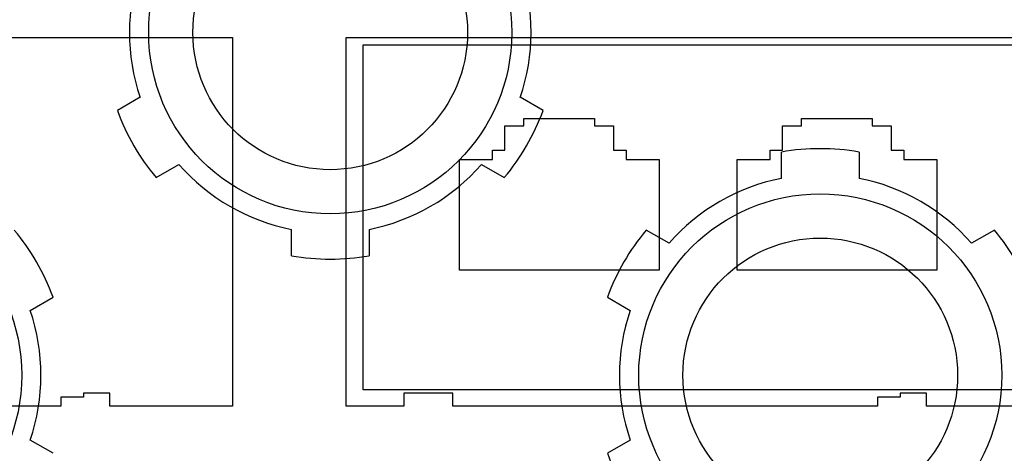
# Model space of a CAD drawing. Header units: millimetres. Extents: x 26 to 199, y 39 to 272.
# Tile 17 of 29: x 108 to 169, y 199 to 225. Entities that reach past the tile are written whole.
import ezdxf

# ---------------------------------------------------------------- set-up
doc = ezdxf.new("R2010")
doc.units = ezdxf.units.MM
doc.header["$LTSCALE"] = 20.161232
doc.layers.get('0').update_dxf_attribs({"linetype": 'CONTINUOUS'})

msp = doc.modelspace()

# ---------------------------------------------------------------- linework, layer by layer
at = {"color": 7, "linetype": 'Continuous'}
for p, q in [((78.35, 224.102), (121.398, 224.102)), ((121.398, 224.102), (121.398, 201.502)), ((128.35, 201.502), (128.35, 224.102)), ((128.35, 224.102), (171.398, 224.102)), ((129.389, 202.507), (129.389, 223.642)), ((129.389, 223.642), (170.389, 223.642)), ((115.741, 220.428), (114.342, 219.621)), ((140.406, 219.621), (139.008, 220.428)), ((139.232, 218.683), (139.232, 219.138)), ((139.232, 219.138), (143.556, 219.138)), ((143.556, 219.138), (143.556, 218.683)), ((156.232, 218.683), (156.232, 219.138)), ((156.232, 219.138), (160.556, 219.138)), ((160.556, 219.138), (160.556, 218.683)), ((138.066, 217.191), (138.066, 218.683)), ((138.066, 218.683), (139.232, 218.683)), ((143.556, 218.683), (144.722, 218.683)), ((144.722, 218.683), (144.722, 217.191)), ((155.066, 217.191), (155.066, 218.683)), ((155.066, 218.683), (156.232, 218.683)), ((160.556, 218.683), (161.722, 218.683)), ((161.722, 218.683), (161.722, 217.191)), ((137.305, 216.618), (137.305, 217.191)), ((137.305, 217.191), (138.066, 217.191)), ((144.722, 217.191), (145.483, 217.191)), ((145.483, 217.191), (145.483, 216.618)), ((154.305, 216.618), (154.305, 217.191)), ((154.305, 217.191), (155.066, 217.191)), ((154.999, 215.464), (154.999, 217.079)), ((159.749, 217.079), (159.749, 215.464)), ((161.722, 217.191), (162.483, 217.191)), ((162.483, 217.191), (162.483, 216.618)), ((135.28, 209.831), (135.28, 216.618)), ((135.28, 216.618), (137.305, 216.618)), ((145.483, 216.618), (147.508, 216.618)), ((147.508, 216.618), (147.508, 209.831)), ((152.28, 209.831), (152.28, 216.618)), ((152.28, 216.618), (154.305, 216.618)), ((162.483, 216.618), (164.508, 216.618)), ((164.508, 216.618), (164.508, 209.831)), ((116.717, 215.507), (118.116, 216.315)), ((136.633, 216.315), (138.031, 215.507)), ((124.999, 210.726), (124.999, 212.34)), ((129.749, 212.34), (129.749, 210.726)), ((148.116, 211.49), (146.717, 212.297)), ((168.031, 212.297), (166.633, 211.49)), ((147.508, 209.831), (135.28, 209.831)), ((164.508, 209.831), (152.28, 209.831)), ((109.008, 207.377), (110.406, 208.184)), ((144.342, 208.184), (145.741, 207.377)), ((110.874, 202.052), (110.874, 201.502)), ((112.274, 202.052), (110.874, 202.052)), ((112.274, 202.302), (112.274, 202.052)), ((113.874, 202.302), (112.274, 202.302)), ((113.874, 201.502), (113.874, 202.302)), ((170.389, 202.507), (129.389, 202.507)), ((131.874, 202.302), (131.874, 201.502)), ((134.874, 202.302), (131.874, 202.302)), ((134.874, 201.502), (134.874, 202.302)), ((160.874, 202.052), (160.874, 201.502)), ((162.274, 202.052), (160.874, 202.052)), ((163.874, 202.302), (162.274, 202.302)), ((162.274, 202.302), (162.274, 202.052)), ((163.874, 201.502), (163.874, 202.302)), ((110.874, 201.502), (84.874, 201.502)), ((121.398, 201.502), (113.874, 201.502)), ((131.874, 201.502), (128.35, 201.502)), ((160.874, 201.502), (134.874, 201.502)), ((171.398, 201.502), (163.874, 201.502)), ((110.406, 198.621), (109.008, 199.428)), ((145.741, 199.428), (144.342, 198.621))]:
    msp.add_line(p, q, dxfattribs=at)
for centre, radius in [((127.374, 224.402), 11.113), ((127.374, 224.402), 8.407), ((97.374, 203.402), 11.113), ((157.374, 203.402), 11.113), ((157.374, 203.402), 8.407)]:
    msp.add_circle(centre, radius, dxfattribs=at)
for centre, radius, start, end in [((127.374, 224.402), 12.294, 161.13853, 198.86147), ((127.374, 224.402), 12.294, 341.13853, 18.86147), ((127.374, 224.402), 13.881, 200.14887, 219.85113), ((127.374, 224.402), 13.881, 320.14887, 339.85113), ((157.374, 203.402), 13.881, 80.14887, 99.85113), ((127.374, 224.402), 12.294, 221.13853, 258.86147), ((127.374, 224.402), 12.294, 281.13853, 318.86147), ((157.374, 203.402), 12.294, 101.13853, 138.86147), ((157.374, 203.402), 12.294, 41.13853, 78.86147), ((97.374, 203.402), 13.881, 20.14887, 39.85113), ((157.374, 203.402), 13.881, 140.14887, 159.85113), ((157.374, 203.402), 13.881, 20.14887, 39.85113), ((127.374, 224.402), 13.881, 260.14887, 279.85113), ((97.374, 203.402), 12.294, 341.13853, 18.86147), ((157.374, 203.402), 12.294, 161.13853, 198.86147), ((157.374, 203.402), 13.881, 200.14887, 219.85113)]:
    msp.add_arc(centre, radius, start, end, dxfattribs=at)

doc.saveas('drawing.dxf')
